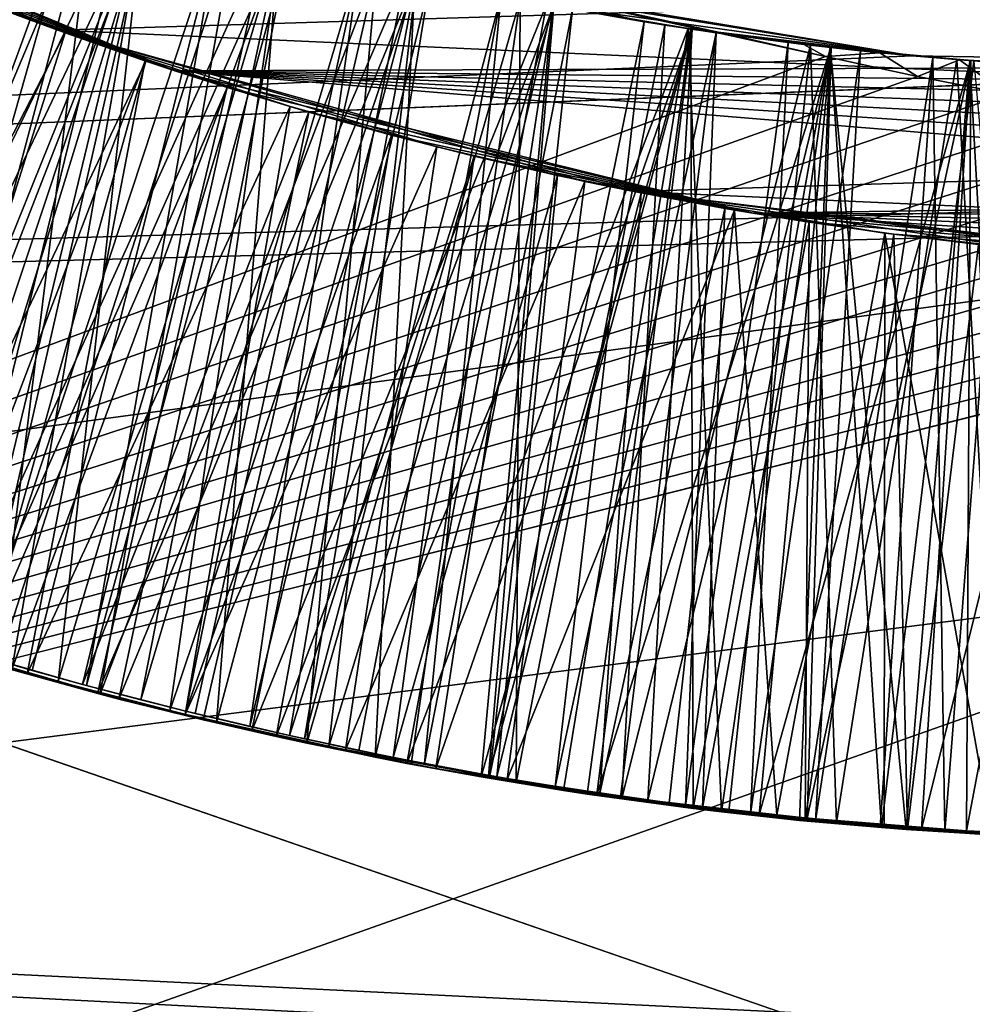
# Model space of a CAD drawing. Header units: metres. Extents: x -258 to 72, y -72 to 102.
# Tile 109 of 256: x -30.69 to -30.156, y -2.624 to -2.071. Entities that reach past the tile are written whole.
import ezdxf

# ---------------------------------------------------------------- set-up
doc = ezdxf.new("R2010")
doc.units = ezdxf.units.M
doc.layers.add('solid_FREESTAND_ASM_SW0005', color=7, linetype='CONTINUOUS')

msp = doc.modelspace()

# ---------------------------------------------------------------- linework, layer by layer
at = {"layer": 'solid_FREESTAND_ASM_SW0005'}
for points in [[(-76.866859, 13.5, 45.799999), (-18.621225, -13.5, 45.799999), (-19.621469, -11.999912, 45.799999)], [(-76.866859, -13.5, 45.799999), (-18.621225, -13.5, 45.799999), (-76.866859, 13.5, 45.799999)], [(-76.866859, 13.5, 45.799999), (-19.621469, -11.999912, 45.799999), (-20.501156, -10.426056, 45.799999)], [(-76.866859, 13.5, 45.799999), (-20.501156, -10.426056, 45.799999), (-21.254854, -8.788127, 45.799999)], [(-76.866859, 13.5, 45.799999), (-21.254854, -8.788127, 45.799999), (-21.877932, -7.096202, 45.799999)], [(-76.866859, 13.5, 45.799999), (-21.877932, -7.096202, 45.799999), (-22.366564, -5.36067, 45.799999)], [(-76.866859, 13.5, 45.799999), (-22.366564, -5.36067, 45.799999), (-22.717751, -3.592184, 45.799999)], [(-76.866859, 13.5, 45.799999), (-22.717751, -3.592184, 45.799999), (-22.929329, -1.801623, 45.799999)], [(-86.5, 5.75, 111.550003), (-86.5, -5.75, 111.550003), (-24.43742, -5.75, 111.550003)], [(-24.43742, 5.75, 111.550003), (-86.5, 5.75, 111.550003), (-24.43742, -5.75, 111.550003)], [(-56.184334, -5.75, 103.550003), (-25.868656, 5.75001, 103.550003), (-26.203732, 3.95151, 103.550003)], [(-56.184334, 5.75, 103.550003), (-25.868656, 5.75001, 103.550003), (-56.184334, -5.75, 103.550003)], [(-56.184334, -5.75, 103.550003), (-26.203732, 3.95151, 103.550003), (-26.217653, 3.858066, 103.550003)], [(-56.184334, -5.75, 103.550003), (-26.217653, 3.858066, 103.550003), (-26.414162, 2.131207, 103.550003)], [(-56.184334, -5.75, 103.550003), (-26.414162, 2.131207, 103.550003), (-26.429197, 1.935864, 103.550003)], [(-56.184334, -5.75, 103.550003), (-26.429197, 1.935864, 103.550003), (-26.49826, 0.303701, 103.550003)], [(-56.184334, -5.75, 103.550003), (-26.49826, 0.303701, 103.550003), (-26.500002, 0.004287, 103.550003)], [(72.351036, -4.645123, -887), (-72.5, 0, -887), (72.5, 0, -887)], [(72.351036, -4.645123, -887), (-72.351036, -4.645118, -887), (-72.5, 0, -887)], [(-56.184334, -5.75, 103.550003), (-26.500002, 0.004287, 103.550003), (-26.443668, -1.726965, 103.550003)], [(-32.785225, -3.39164, -872.137024), (-23.200001, 0, -872), (-32.886406, 0, -872.135803)], [(-32.785225, -3.39164, -872.137024), (-23.126789, -1.841652, -872), (-23.200001, 0, -872)], [(-36, -2.345094, 43.711533), (-36, -1.178601, 43.890228), (-23.40999, -1.987368, 43.779236)], [(-56.184334, -5.75, 103.550003), (-26.443668, -1.726965, 103.550003), (-26.429745, -1.928356, 103.550003)], [(-32.785225, -3.39164, -872.137024), (-22.901047, -3.712451, -872), (-23.126789, -1.841652, -872)], [(-30.899071, -1.897807, 17.515303), (-30.601948, -2.01188, 17.518845), (-32.105709, -2.78632, 17.729038)], [(-56.184334, -5.75, 103.550003), (-26.429745, -1.928356, 103.550003), (-26.233105, -3.751554, 103.550003)], [(-30.496677, -2.040419, 20.830074), (-30.793953, -1.944129, 20.813362), (-36, -2.345094, 20.88847)], [(-30.974293, -1.938889, 18.700001), (-30.668686, -2.077121, 18.700001), (-29.030853, -2.026467, 18.700001)], [(-30.974293, -1.938889, 18.700001), (-30.700146, -2.065407, 18.53838), (-30.668686, -2.077121, 18.700001)], [(-30.81711, -2.397263, 19.542219), (-30.648495, -1.997362, 19.294067), (-30.726387, -1.970371, 19.289017)], [(-30.60313, -2.099805, 17.799999), (-30.885162, -1.985067, 18.234501), (-30.91157, -1.971918, 17.799999)], [(-30.91157, -1.971918, 17.799999), (-29.391758, -2.063339, 17.799999), (-29.433376, -2.080054, 17.799999)], [(-30.91157, -1.971918, 17.799999), (-29.433376, -2.080054, 17.799999), (-29.475286, -2.095891, 17.799999)], [(-30.60313, -2.099805, 17.799999), (-30.91157, -1.971918, 17.799999), (-29.475286, -2.095891, 17.799999)], [(-30.70561, -1.977907, 20.689344), (-30.629166, -2.003535, 20.694136), (-30.81815, -2.395998, 20.441711)], [(-30.806805, -2.400779, 19.641737), (-30.694492, -1.981838, 19.890003), (-30.619713, -2.006479, 19.894659)], [(-30.656351, -1.994794, 17.693972), (-30.694956, -1.981675, 17.691519), (-30.804018, -2.398623, 17.941706)], [(-30.782022, -2.409181, 18.842819), (-30.694286, -1.98191, 19.08996), (-30.619493, -2.006546, 19.094606)], [(-30.756849, -2.416275, 20.343925), (-30.620285, -2.006302, 20.094954), (-30.69504, -1.981645, 20.090096)], [(-36, -2.345094, 43.711533), (-23.40999, -1.987368, 43.779236), (-23.293839, -2.971416, 43.564686)], [(-30.60313, -2.099805, 17.799999), (-30.841885, -2.005678, 18.236471), (-30.885162, -1.985067, 18.234501)], [(-30.81711, -2.397263, 19.542219), (-30.759914, -2.416154, 19.545355), (-30.648495, -1.997362, 19.294067)], [(-30.656351, -1.994794, 17.693972), (-30.804018, -2.398623, 17.941706), (-30.773897, -2.408597, 17.943331)], [(-30.6175, -2.00716, 17.696411), (-30.656351, -1.994794, 17.693972), (-30.773897, -2.408597, 17.943331)], [(-30.759914, -2.416154, 19.545355), (-30.702541, -2.433567, 19.548433), (-30.648495, -1.997362, 19.294067)], [(-30.702541, -2.433567, 19.548433), (-30.569649, -2.021262, 19.299067), (-30.648495, -1.997362, 19.294067)], [(-30.629166, -2.003535, 20.694136), (-30.732336, -2.423905, 20.445959), (-30.81815, -2.395998, 20.441711)], [(-30.629166, -2.003535, 20.694136), (-30.55179, -2.02621, 20.698895), (-30.732336, -2.423905, 20.445959)], [(-30.60313, -2.099805, 17.799999), (-30.79817, -2.025346, 18.238449), (-30.841885, -2.005678, 18.236471)], [(-30.721447, -2.427996, 19.645988), (-30.806805, -2.400779, 19.641737), (-30.619713, -2.006479, 19.894659)], [(-30.694536, -2.435646, 18.847364), (-30.782022, -2.409181, 18.842819), (-30.619493, -2.006546, 19.094606)], [(-30.6175, -2.00716, 17.696411), (-30.773897, -2.408597, 17.943331), (-30.7437, -2.418189, 17.944952)], [(-30.756849, -2.416275, 20.343925), (-30.668564, -2.442484, 20.348877), (-30.620285, -2.006302, 20.094954)], [(-30.6175, -2.00716, 17.696411), (-30.7437, -2.418189, 17.944952), (-30.713419, -2.427404, 17.946573)], [(-30.721447, -2.427996, 19.645988), (-30.619713, -2.006479, 19.894659), (-30.544125, -2.028282, 19.899294)], [(-30.578417, -2.01877, 17.698837), (-30.6175, -2.00716, 17.696411), (-30.713419, -2.427404, 17.946573)], [(-30.694536, -2.435646, 18.847364), (-30.619493, -2.006546, 19.094606), (-30.543903, -2.028342, 19.099237)], [(-30.668564, -2.442484, 20.348877), (-30.544695, -2.028129, 20.099855), (-30.620285, -2.006302, 20.094954)], [(-30.601948, -2.01188, 17.518845), (-30.238169, -2.091914, 17.514812), (-32.105709, -2.78632, 17.729038)], [(-30.601948, -2.01188, 17.518845), (-30.291523, -2.079667, 17.515291), (-30.238169, -2.091914, 17.514812)], [(-30.299549, -2.078526, 17.715538), (-30.291523, -2.079667, 17.515291), (-30.601948, -2.01188, 17.518845)], [(-30.339849, -2.072318, 17.713173), (-30.601948, -2.01188, 17.518845), (-30.380018, -2.065329, 17.710804)], [(-30.299549, -2.078526, 17.715538), (-30.601948, -2.01188, 17.518845), (-30.339849, -2.072318, 17.713173)], [(-36, -2.345094, 20.88847), (-23.289724, -3.001949, 21.043411), (-23.406885, -2.017088, 20.825949)], [(-29.878183, -2.096463, 20.840185), (-36, -2.345094, 20.88847), (-23.406885, -2.017088, 20.825949)], [(-30.578417, -2.01877, 17.698837), (-30.713419, -2.427404, 17.946573), (-30.683067, -2.436238, 17.948191)], [(-30.702541, -2.433567, 19.548433), (-30.644957, -2.449517, 19.551453), (-30.569649, -2.021262, 19.299067)], [(-30.578417, -2.01877, 17.698837), (-30.683067, -2.436238, 17.948191), (-30.652649, -2.44469, 17.949804)], [(-30.539114, -2.02962, 17.701252), (-30.578417, -2.01877, 17.698837), (-30.652649, -2.44469, 17.949804)], [(-30.644957, -2.449517, 19.551453), (-30.489902, -2.042057, 19.30402), (-30.569649, -2.021262, 19.299067)], [(-30.60313, -2.099805, 17.799999), (-30.754038, -2.044061, 18.240435), (-30.79817, -2.025346, 18.238449)], [(-30.55179, -2.02621, 20.698895), (-30.646296, -2.448549, 20.450144), (-30.732336, -2.423905, 20.445959)], [(-30.668686, -2.077121, 18.700001), (-29.347647, -2.136649, 18.700001), (-29.030853, -2.026467, 18.700001)], [(-30.55179, -2.02621, 20.698895), (-30.4736, -2.045899, 20.70364), (-30.646296, -2.448549, 20.450144)], [(-30.634537, -2.452244, 19.650309), (-30.721447, -2.427996, 19.645988), (-30.544125, -2.028282, 19.899294)], [(-30.605963, -2.458913, 18.851957), (-30.694536, -2.435646, 18.847364), (-30.543903, -2.028342, 19.099237)], [(-30.668564, -2.442484, 20.348877), (-30.579693, -2.465375, 20.35383), (-30.544695, -2.028129, 20.099855)], [(-30.539114, -2.02962, 17.701252), (-30.652649, -2.44469, 17.949804), (-30.622166, -2.452761, 17.951416)], [(-30.634537, -2.452244, 19.650309), (-30.544125, -2.028282, 19.899294), (-30.46776, -2.047242, 19.903925)], [(-30.499609, -2.039704, 17.703653), (-30.539114, -2.02962, 17.701252), (-30.622166, -2.452761, 17.951416)], [(-30.605963, -2.458913, 18.851957), (-30.543903, -2.028342, 19.099237), (-30.46755, -2.04729, 19.103872)], [(-30.579693, -2.465375, 20.35383), (-30.468315, -2.047115, 20.104786), (-30.544695, -2.028129, 20.099855)], [(-30.18965, -2.091419, 20.839264), (-30.496677, -2.040419, 20.830074), (-36, -2.345094, 20.88847)], [(-30.644957, -2.449517, 19.551453), (-30.587168, -2.464009, 19.554409), (-30.489902, -2.042057, 19.30402)], [(-30.499609, -2.039704, 17.703653), (-30.622166, -2.452761, 17.951416), (-30.591625, -2.460449, 17.953024)], [(-30.499609, -2.039704, 17.703653), (-30.591625, -2.460449, 17.953024), (-30.561054, -2.46775, 17.954628)], [(-30.587168, -2.464009, 19.554409), (-30.529045, -2.477084, 19.557314), (-30.489902, -2.042057, 19.30402)], [(-30.459913, -2.049019, 17.706045), (-30.499609, -2.039704, 17.703653), (-30.561054, -2.46775, 17.954628)], [(-30.529045, -2.477084, 19.557314), (-30.409372, -2.059712, 19.308931), (-30.489902, -2.042057, 19.30402)], [(-30.18965, -2.091419, 20.839264), (-30.4736, -2.045899, 20.70364), (-30.496677, -2.040419, 20.830074)], [(-30.60313, -2.099805, 17.799999), (-30.709509, -2.061816, 18.242422), (-30.754038, -2.044061, 18.240435)], [(-30.4736, -2.045899, 20.70364), (-30.559889, -2.470008, 20.454309), (-30.646296, -2.448549, 20.450144)], [(-30.546257, -2.473366, 19.654736), (-30.634537, -2.452244, 19.650309), (-30.46776, -2.047242, 19.903925)], [(-30.516701, -2.478909, 18.856575), (-30.605963, -2.458913, 18.851957), (-30.46755, -2.04729, 19.103872)], [(-30.579693, -2.465375, 20.35383), (-30.490667, -2.484859, 20.358732), (-30.468315, -2.047115, 20.104786)], [(-30.459913, -2.049019, 17.706045), (-30.561054, -2.46775, 17.954628), (-30.530466, -2.474659, 17.956224)], [(-30.4736, -2.045899, 20.70364), (-30.394712, -2.062572, 20.708389), (-30.559889, -2.470008, 20.454309)], [(-30.546257, -2.473366, 19.654736), (-30.46776, -2.047242, 19.903925), (-30.390739, -2.063328, 19.908567)], [(-30.420046, -2.057562, 17.708427), (-30.459913, -2.049019, 17.706045), (-30.530466, -2.474659, 17.956224)], [(-30.516701, -2.478909, 18.856575), (-30.46755, -2.04729, 19.103872), (-30.390537, -2.063366, 19.108522)], [(-30.490667, -2.484859, 20.358732), (-30.391256, -2.06323, 20.109722), (-30.468315, -2.047115, 20.104786)], [(-30.18965, -2.091419, 20.839264), (-30.394712, -2.062572, 20.708389), (-30.4736, -2.045899, 20.70364)], [(-30.420046, -2.057562, 17.708427), (-30.530466, -2.474659, 17.956224), (-30.499849, -2.481183, 17.957819)], [(-30.529045, -2.477084, 19.557314), (-30.470589, -2.488742, 19.560173), (-30.409372, -2.059712, 19.308931)], [(-30.420046, -2.057562, 17.708427), (-30.499849, -2.481183, 17.957819), (-30.463114, -2.488495, 17.959724)], [(-30.470589, -2.488742, 19.560173), (-30.411694, -2.499018, 19.563007), (-30.409372, -2.059712, 19.308931)], [(-30.380018, -2.065329, 17.710804), (-30.420046, -2.057562, 17.708427), (-30.463114, -2.488495, 17.959724)], [(-30.411694, -2.499018, 19.563007), (-30.328209, -2.074194, 19.313805), (-30.409372, -2.059712, 19.308931)], [(-30.409372, -2.059712, 19.308931), (-30.328209, -2.074194, 19.313805), (-30.390537, -2.063366, 19.108522)], [(-30.709509, -2.061816, 18.242422), (-30.664608, -2.0786, 18.24441), (-30.825872, -2.391131, 18.040323)], [(-30.619841, -2.094241, 18.54505), (-30.700146, -2.065407, 18.53838), (-30.744307, -2.421023, 18.745165)], [(-30.60313, -2.099805, 17.799999), (-30.664608, -2.0786, 18.24441), (-30.709509, -2.061816, 18.242422)], [(-30.668686, -2.077121, 18.700001), (-30.700146, -2.065407, 18.53838), (-30.619841, -2.094241, 18.54505)], [(-30.394712, -2.062572, 20.708389), (-30.472919, -2.488335, 20.458506), (-30.559889, -2.470008, 20.454309)], [(-30.456791, -2.491282, 19.659267), (-30.546257, -2.473366, 19.654736), (-30.390739, -2.063328, 19.908567)], [(-30.427172, -2.495598, 18.8612), (-30.516701, -2.478909, 18.856575), (-30.390537, -2.063366, 19.108522)], [(-30.490667, -2.484859, 20.358732), (-30.431292, -2.49596, 20.361954), (-30.391256, -2.06323, 20.109722)], [(-30.394712, -2.062572, 20.708389), (-30.315243, -2.076204, 20.713156), (-30.472919, -2.488335, 20.458506)], [(-30.380018, -2.065329, 17.710804), (-30.463114, -2.488495, 17.959724), (-30.426422, -2.495238, 17.961618)], [(-30.456791, -2.491282, 19.659267), (-30.390739, -2.063328, 19.908567), (-30.313183, -2.076516, 19.913231)], [(-30.431292, -2.49596, 20.361954), (-30.313656, -2.076444, 20.114647), (-30.391256, -2.06323, 20.109722)], [(-30.427172, -2.495598, 18.8612), (-30.390537, -2.063366, 19.108522), (-30.312992, -2.076544, 19.113199)], [(-30.339849, -2.072318, 17.713173), (-30.380018, -2.065329, 17.710804), (-30.426422, -2.495238, 17.961618)], [(-30.18965, -2.091419, 20.839264), (-30.315243, -2.076204, 20.713156), (-30.394712, -2.062572, 20.708389)], [(-30.391256, -2.06323, 20.109722), (-30.313656, -2.076444, 20.114647), (-30.390739, -2.063328, 19.908567)], [(-30.313656, -2.076444, 20.114647), (-30.313183, -2.076516, 19.913231), (-30.390739, -2.063328, 19.908567)], [(-30.328209, -2.074194, 19.313805), (-30.312992, -2.076544, 19.113199), (-30.390537, -2.063366, 19.108522)], [(-30.315243, -2.076204, 20.713156), (-30.38517, -2.503539, 20.46278), (-30.472919, -2.488335, 20.458506)], [(-30.366379, -2.505933, 19.663891), (-30.456791, -2.491282, 19.659267), (-30.313183, -2.076516, 19.913231)], [(-30.431292, -2.49596, 20.361954), (-30.371843, -2.505561, 20.365126), (-30.313656, -2.076444, 20.114647)], [(-30.337753, -2.508993, 18.865814), (-30.427172, -2.495598, 18.8612), (-30.312992, -2.076544, 19.113199)], [(-30.339849, -2.072318, 17.713173), (-30.426422, -2.495238, 17.961618), (-30.38978, -2.501418, 17.963503)], [(-30.411694, -2.499018, 19.563007), (-30.352348, -2.507903, 19.565821), (-30.328209, -2.074194, 19.313805)], [(-30.299549, -2.078526, 17.715538), (-30.339849, -2.072318, 17.713173), (-30.38978, -2.501418, 17.963503)], [(-30.315243, -2.076204, 20.713156), (-30.296446, -2.515587, 20.467173), (-30.38517, -2.503539, 20.46278)], [(-30.371843, -2.505561, 20.365126), (-30.312342, -2.513672, 20.368248), (-30.313656, -2.076444, 20.114647)], [(-30.366379, -2.505933, 19.663891), (-30.313183, -2.076516, 19.913231), (-30.23517, -2.086791, 19.917925)], [(-30.352348, -2.507903, 19.565821), (-30.246542, -2.085478, 19.318651), (-30.328209, -2.074194, 19.313805)], [(-30.337753, -2.508993, 18.865814), (-30.312992, -2.076544, 19.113199), (-30.235001, -2.08681, 19.11791)], [(-30.328209, -2.074194, 19.313805), (-30.246542, -2.085478, 19.318651), (-30.312992, -2.076544, 19.113199)], [(-30.315243, -2.076204, 20.713156), (-30.23531, -2.086775, 20.717951), (-30.296446, -2.515587, 20.467173)], [(-30.18965, -2.091419, 20.839264), (-30.23531, -2.086775, 20.717951), (-30.315243, -2.076204, 20.713156)], [(-30.313656, -2.076444, 20.114647), (-30.235611, -2.086741, 20.119553), (-30.313183, -2.076516, 19.913231)], [(-30.312342, -2.513672, 20.368248), (-30.235611, -2.086741, 20.119553), (-30.313656, -2.076444, 20.114647)], [(-30.235611, -2.086741, 20.119553), (-30.23517, -2.086791, 19.917925), (-30.313183, -2.076516, 19.913231)], [(-30.246542, -2.085478, 19.318651), (-30.235001, -2.08681, 19.11791), (-30.312992, -2.076544, 19.113199)], [(-30.664608, -2.0786, 18.24441), (-30.769423, -2.410044, 18.04351), (-30.825872, -2.391131, 18.040323)], [(-30.664608, -2.0786, 18.24441), (-30.619352, -2.094406, 18.246393), (-30.769423, -2.410044, 18.04351)], [(-30.668686, -2.077121, 18.700001), (-30.345686, -2.167516, 18.700001), (-29.347647, -2.136649, 18.700001)], [(-30.668686, -2.077121, 18.700001), (-30.619841, -2.094241, 18.54505), (-30.538486, -2.119953, 18.551777)], [(-30.668686, -2.077121, 18.700001), (-30.538486, -2.119953, 18.551777), (-30.456205, -2.142504, 18.558582)], [(-30.668686, -2.077121, 18.700001), (-30.456205, -2.142504, 18.558582), (-30.37311, -2.161864, 18.565479)], [(-30.668686, -2.077121, 18.700001), (-30.37311, -2.161864, 18.565479), (-30.345686, -2.167516, 18.700001)], [(-30.60313, -2.099805, 17.799999), (-30.619352, -2.094406, 18.246393), (-30.664608, -2.0786, 18.24441)], [(-30.299549, -2.078526, 17.715538), (-30.38978, -2.501418, 17.963503), (-30.353191, -2.507037, 17.965376)], [(-30.299549, -2.078526, 17.715538), (-30.353191, -2.507037, 17.965376), (-30.316671, -2.512096, 17.967237)], [(-30.259138, -2.08395, 17.717901), (-30.299549, -2.078526, 17.715538), (-30.316671, -2.512096, 17.967237)], [(-30.259138, -2.08395, 17.717901), (-30.291523, -2.079667, 17.515291), (-30.299549, -2.078526, 17.715538)], [(-30.250372, -2.085021, 17.517242), (-30.238169, -2.091914, 17.514812), (-30.291523, -2.079667, 17.515291)], [(-30.259138, -2.08395, 17.717901), (-30.250372, -2.085021, 17.517242), (-30.291523, -2.079667, 17.515291)], [(-30.275414, -2.51727, 19.668579), (-30.366379, -2.505933, 19.663891), (-30.23517, -2.086791, 19.917925)], [(-30.352348, -2.507903, 19.565821), (-30.292465, -2.5154, 19.568632), (-30.246542, -2.085478, 19.318651)], [(-30.248423, -2.519181, 18.870417), (-30.337753, -2.508993, 18.865814), (-30.235001, -2.08681, 19.11791)], [(-30.259138, -2.08395, 17.717901), (-30.316671, -2.512096, 17.967237), (-30.280237, -2.516599, 17.96909)], [(-30.312342, -2.513672, 20.368248), (-30.252737, -2.520303, 20.371317), (-30.235611, -2.086741, 20.119553)], [(-30.23531, -2.086775, 20.717951), (-30.20672, -2.524415, 20.471706), (-30.296446, -2.515587, 20.467173)], [(-30.292465, -2.5154, 19.568632), (-30.232042, -2.521497, 19.571451), (-30.246542, -2.085478, 19.318651)], [(-30.218628, -2.088588, 17.720266), (-30.259138, -2.08395, 17.717901), (-30.280237, -2.516599, 17.96909)], [(-30.275414, -2.51727, 19.668579), (-30.23517, -2.086791, 19.917925), (-30.156816, -2.094137, 19.922655)], [(-30.218628, -2.088588, 17.720266), (-30.250372, -2.085021, 17.517242), (-30.259138, -2.08395, 17.717901)], [(-30.252737, -2.520303, 20.371317), (-30.193029, -2.52547, 20.37434), (-30.235611, -2.086741, 20.119553)], [(-30.250372, -2.085021, 17.517242), (-30.207657, -2.089708, 17.519434), (-30.238169, -2.091914, 17.514812)], [(-30.218628, -2.088588, 17.720266), (-30.207657, -2.089708, 17.519434), (-30.250372, -2.085021, 17.517242)], [(-30.248423, -2.519181, 18.870417), (-30.235001, -2.08681, 19.11791), (-30.156664, -2.094148, 19.12266)], [(-30.246542, -2.085478, 19.318651), (-30.164492, -2.093548, 19.323484), (-30.235001, -2.08681, 19.11791)], [(-30.232042, -2.521497, 19.571451), (-30.164492, -2.093548, 19.323484), (-30.246542, -2.085478, 19.318651)], [(-30.235611, -2.086741, 20.119553), (-30.157232, -2.094106, 20.124426), (-30.23517, -2.086791, 19.917925)], [(-30.193029, -2.52547, 20.37434), (-30.157232, -2.094106, 20.124426), (-30.235611, -2.086741, 20.119553)], [(-30.23531, -2.086775, 20.717951), (-30.155031, -2.09427, 20.722778), (-30.20672, -2.524415, 20.471706)], [(-30.18965, -2.091419, 20.839264), (-30.155031, -2.09427, 20.722778), (-30.23531, -2.086775, 20.717951)], [(-30.157232, -2.094106, 20.124426), (-30.156816, -2.094137, 19.922655), (-30.23517, -2.086791, 19.917925)], [(-30.164492, -2.093548, 19.323484), (-30.156664, -2.094148, 19.12266), (-30.235001, -2.08681, 19.11791)], [(-29.878183, -2.096463, 20.840185), (-30.18965, -2.091419, 20.839264), (-36, -2.345094, 20.88847)], [(-30.238169, -2.091914, 17.514812), (-30.186544, -2.102973, 17.514233), (-32.105709, -2.78632, 17.729038)], [(-30.218628, -2.088588, 17.720266), (-30.280237, -2.516599, 17.96909), (-30.24386, -2.520553, 17.97093)], [(-30.178038, -2.092439, 17.722633), (-30.218628, -2.088588, 17.720266), (-30.24386, -2.520553, 17.97093)], [(-30.178038, -2.092439, 17.722633), (-30.24386, -2.520553, 17.97093), (-30.207523, -2.52396, 17.972761)], [(-30.207657, -2.089708, 17.519434), (-30.186544, -2.102973, 17.514233), (-30.238169, -2.091914, 17.514812)], [(-30.178038, -2.092439, 17.722633), (-30.207657, -2.089708, 17.519434), (-30.218628, -2.088588, 17.720266)], [(-30.207657, -2.089708, 17.519434), (-30.163017, -2.093663, 17.521927), (-30.186544, -2.102973, 17.514233)], [(-30.178038, -2.092439, 17.722633), (-30.163017, -2.093663, 17.521927), (-30.207657, -2.089708, 17.519434)], [(-30.178038, -2.092439, 17.722633), (-30.207523, -2.52396, 17.972761), (-30.171249, -2.526822, 17.974583)], [(-29.878183, -2.096463, 20.840185), (-30.155031, -2.09427, 20.722778), (-30.18965, -2.091419, 20.839264)], [(-30.137379, -2.095502, 17.725006), (-30.163017, -2.093663, 17.521927), (-30.178038, -2.092439, 17.722633)], [(-30.137379, -2.095502, 17.725006), (-30.178038, -2.092439, 17.722633), (-30.171249, -2.526822, 17.974583)], [(-30.619352, -2.094406, 18.246393), (-30.712393, -2.427708, 18.046694), (-30.769423, -2.410044, 18.04351)], [(-30.619841, -2.094241, 18.54505), (-30.744307, -2.421023, 18.745165), (-30.68597, -2.438051, 18.748049)], [(-30.619352, -2.094406, 18.246393), (-30.573767, -2.109227, 18.248369), (-30.712393, -2.427708, 18.046694)], [(-30.538486, -2.119953, 18.551777), (-30.619841, -2.094241, 18.54505), (-30.68597, -2.438051, 18.748049)], [(-30.60313, -2.099805, 17.799999), (-30.573767, -2.109227, 18.248369), (-30.619352, -2.094406, 18.246393)], [(-30.60313, -2.099805, 17.799999), (-29.475286, -2.095891, 17.799999), (-29.517454, -2.110837, 17.799999)], [(-30.184362, -2.525275, 19.673304), (-30.275414, -2.51727, 19.668579), (-30.156816, -2.094137, 19.922655)], [(-30.15909, -2.52623, 18.875011), (-30.248423, -2.519181, 18.870417), (-30.156664, -2.094148, 19.12266)], [(-30.232042, -2.521497, 19.571451), (-30.140425, -2.527959, 19.575714), (-30.164492, -2.093548, 19.323484)], [(-30.155031, -2.09427, 20.722778), (-30.116039, -2.529986, 20.476368), (-30.20672, -2.524415, 20.471706)], [(-30.193029, -2.52547, 20.37434), (-30.133141, -2.529191, 20.377329), (-30.157232, -2.094106, 20.124426)], [(-30.163017, -2.093663, 17.521927), (-30.136683, -2.112827, 17.513546), (-30.186544, -2.102973, 17.514233)], [(-30.184362, -2.525275, 19.673304), (-30.156816, -2.094137, 19.922655), (-30.078255, -2.098541, 19.927425)], [(-30.093658, -2.529982, 19.678034), (-30.184362, -2.525275, 19.673304), (-30.078255, -2.098541, 19.927425)], [(-30.137379, -2.095502, 17.725006), (-30.171249, -2.526822, 17.974583), (-30.135017, -2.529141, 17.976397)], [(-30.164492, -2.093548, 19.323484), (-30.082191, -2.098391, 19.32832), (-30.156664, -2.094148, 19.12266)], [(-30.140425, -2.527959, 19.575714), (-30.082191, -2.098391, 19.32832), (-30.164492, -2.093548, 19.323484)], [(-30.163017, -2.093663, 17.521927), (-30.117517, -2.096709, 17.524549), (-30.136683, -2.112827, 17.513546)], [(-30.137379, -2.095502, 17.725006), (-30.117517, -2.096709, 17.524549), (-30.163017, -2.093663, 17.521927)], [(-30.15909, -2.52623, 18.875011), (-30.156664, -2.094148, 19.12266), (-30.078114, -2.098547, 19.127447)], [(-30.069664, -2.530178, 18.879606), (-30.15909, -2.52623, 18.875011), (-30.078114, -2.098547, 19.127447)], [(-30.157232, -2.094106, 20.124426), (-30.078642, -2.098527, 20.129259), (-30.156816, -2.094137, 19.922655)], [(-30.133141, -2.529191, 20.377329), (-30.078642, -2.098527, 20.129259), (-30.157232, -2.094106, 20.124426)], [(-30.078642, -2.098527, 20.129259), (-30.078255, -2.098541, 19.927425), (-30.156816, -2.094137, 19.922655)], [(-30.082191, -2.098391, 19.32832), (-30.078114, -2.098547, 19.127447), (-30.156664, -2.094148, 19.12266)], [(-30.186544, -2.102973, 17.514233), (-30.136683, -2.112827, 17.513546), (-32.105709, -2.78632, 17.729038)], [(-30.278955, -2.179769, 17.799999), (-30.573767, -2.109227, 18.248369), (-30.60313, -2.099805, 17.799999)], [(-30.60313, -2.099805, 17.799999), (-29.517454, -2.110837, 17.799999), (-29.559849, -2.124884, 17.799999)], [(-30.60313, -2.099805, 17.799999), (-29.559849, -2.124884, 17.799999), (-29.602421, -2.138021, 17.799999)], [(-30.60313, -2.099805, 17.799999), (-29.602421, -2.138021, 17.799999), (-29.645123, -2.150234, 17.799999)], [(-30.60313, -2.099805, 17.799999), (-29.645123, -2.150234, 17.799999), (-29.68792, -2.161524, 17.799999)], [(-30.60313, -2.099805, 17.799999), (-29.68792, -2.161524, 17.799999), (-29.730757, -2.171881, 17.799999)], [(-30.278955, -2.179769, 17.799999), (-30.60313, -2.099805, 17.799999), (-29.730757, -2.171881, 17.799999)], [(-30.573767, -2.109227, 18.248369), (-30.654894, -2.444081, 18.04986), (-30.712393, -2.427708, 18.046694)], [(-30.573767, -2.109227, 18.248369), (-30.527872, -2.123055, 18.250334), (-30.654894, -2.444081, 18.04986)], [(-30.278955, -2.179769, 17.799999), (-30.527872, -2.123055, 18.250334), (-30.573767, -2.109227, 18.248369)], [(-30.136683, -2.112827, 17.513546), (-30.088648, -2.121441, 17.512751), (-32.105709, -2.78632, 17.729038)], [(-30.538486, -2.119953, 18.551777), (-30.68597, -2.438051, 18.748049), (-30.597254, -2.461017, 18.752411)], [(-30.456205, -2.142504, 18.558582), (-30.538486, -2.119953, 18.551777), (-30.597254, -2.461017, 18.752411)], [(-30.088648, -2.121441, 17.512751), (-30.042074, -2.129005, 17.511854), (-32.105709, -2.78632, 17.729038)], [(-30.527872, -2.123055, 18.250334), (-30.596975, -2.459131, 18.053005), (-30.654894, -2.444081, 18.04986)], [(-30.527872, -2.123055, 18.250334), (-30.481689, -2.135884, 18.252281), (-30.596975, -2.459131, 18.053005)], [(-30.278955, -2.179769, 17.799999), (-30.481689, -2.135884, 18.252281), (-30.527872, -2.123055, 18.250334)], [(-30.042074, -2.129005, 17.511854), (-29.996868, -2.135562, 17.51086), (-32.105709, -2.78632, 17.729038)], [(-29.996868, -2.135562, 17.51086), (-29.952984, -2.141145, 17.509769), (-32.105709, -2.78632, 17.729038)], [(-30.481689, -2.135884, 18.252281), (-30.538866, -2.472801, 18.056114), (-30.596975, -2.459131, 18.053005)], [(-30.481689, -2.135884, 18.252281), (-30.435246, -2.147707, 18.254208), (-30.538866, -2.472801, 18.056114)], [(-30.278955, -2.179769, 17.799999), (-30.435246, -2.147707, 18.254208), (-30.481689, -2.135884, 18.252281)], [(-30.345686, -2.167516, 18.700001), (-29.677473, -2.197628, 18.700001), (-29.347647, -2.136649, 18.700001)], [(-29.952984, -2.141145, 17.509769), (-29.910023, -2.145987, 17.508602), (-32.105709, -2.78632, 17.729038)], [(-30.456205, -2.142504, 18.558582), (-30.597254, -2.461017, 18.752411), (-30.507317, -2.480815, 18.756847)], [(-30.37311, -2.161864, 18.565479), (-30.456205, -2.142504, 18.558582), (-30.507317, -2.480815, 18.756847)], [(-29.910023, -2.145987, 17.508602), (-29.862185, -2.150558, 17.50717), (-32.105709, -2.78632, 17.729038)], [(-30.435246, -2.147707, 18.254208), (-30.480665, -2.485071, 18.059181), (-30.538866, -2.472801, 18.056114)], [(-30.435246, -2.147707, 18.254208), (-30.388559, -2.15852, 18.256109), (-30.480665, -2.485071, 18.059181)], [(-30.278955, -2.179769, 17.799999), (-30.388559, -2.15852, 18.256109), (-30.435246, -2.147707, 18.254208)], [(-29.862185, -2.150558, 17.50717), (-29.815191, -2.154271, 17.505632), (-32.105709, -2.78632, 17.729038)], [(-29.815191, -2.154271, 17.505632), (-29.768995, -2.157167, 17.504), (-32.105709, -2.78632, 17.729038)], [(-29.768995, -2.157167, 17.504), (-29.723255, -2.159291, 17.50226), (-32.105709, -2.78632, 17.729038)], [(-29.723255, -2.159291, 17.50226), (-29.677719, -2.160707, 17.500412), (-32.105709, -2.78632, 17.729038)], [(-30.388559, -2.15852, 18.256109), (-30.422583, -2.495912, 18.062193), (-30.480665, -2.485071, 18.059181)], [(-30.388559, -2.15852, 18.256109), (-30.341658, -2.168316, 18.257977), (-30.422583, -2.495912, 18.062193)], [(-30.278955, -2.179769, 17.799999), (-30.341658, -2.168316, 18.257977), (-30.388559, -2.15852, 18.256109)], [(-29.677719, -2.160707, 17.500412), (-29.632267, -2.161396, 17.498447), (-32.105709, -2.78632, 17.729038)], [(-29.632267, -2.161396, 17.498447), (-22.818687, -2.882276, 17.328119), (-32.105709, -2.78632, 17.729038)], [(-30.37311, -2.161864, 18.565479), (-30.507317, -2.480815, 18.756847), (-30.416689, -2.497337, 18.761374)], [(-30.289316, -2.178005, 18.572451), (-30.37311, -2.161864, 18.565479), (-30.416689, -2.497337, 18.761374)], [(-30.345686, -2.167516, 18.700001), (-30.37311, -2.161864, 18.565479), (-30.289316, -2.178005, 18.572451)], [(-30.341658, -2.168316, 18.257977), (-30.364683, -2.505332, 18.065147), (-30.422583, -2.495912, 18.062193)], [(-30.341658, -2.168316, 18.257977), (-30.294561, -2.177093, 18.259808), (-30.364683, -2.505332, 18.065147)], [(-30.345686, -2.167516, 18.700001), (-30.01272, -2.207997, 18.700001), (-29.677473, -2.197628, 18.700001)], [(-30.345686, -2.167516, 18.700001), (-30.289316, -2.178005, 18.572451), (-30.204954, -2.190901, 18.579466)], [(-30.345686, -2.167516, 18.700001), (-30.204954, -2.190901, 18.579466), (-30.120153, -2.20053, 18.586502)], [(-30.345686, -2.167516, 18.700001), (-30.120153, -2.20053, 18.586502), (-30.035044, -2.206878, 18.593533)], [(-30.345686, -2.167516, 18.700001), (-30.035044, -2.206878, 18.593533), (-30.01272, -2.207997, 18.700001)], [(-30.278955, -2.179769, 17.799999), (-30.294561, -2.177093, 18.259808), (-30.341658, -2.168316, 18.257977)], [(-30.278955, -2.179769, 17.799999), (-29.730757, -2.171881, 17.799999), (-29.773664, -2.181318, 17.799999)], [(-30.289316, -2.178005, 18.572451), (-30.416689, -2.497337, 18.761374), (-30.325924, -2.510525, 18.765961)], [(-30.294561, -2.177093, 18.259808), (-30.307077, -2.513335, 18.068035), (-30.364683, -2.505332, 18.065147)], [(-30.289316, -2.178005, 18.572451), (-30.325924, -2.510525, 18.765961), (-30.265507, -2.517477, 18.769037)], [(-30.294561, -2.177093, 18.259808), (-30.247295, -2.184845, 18.261593), (-30.307077, -2.513335, 18.068035)], [(-30.278955, -2.179769, 17.799999), (-30.247295, -2.184845, 18.261593), (-30.294561, -2.177093, 18.259808)], [(-30.204954, -2.190901, 18.579466), (-30.289316, -2.178005, 18.572451), (-30.265507, -2.517477, 18.769037)], [(-30.278955, -2.179769, 17.799999), (-29.94643, -2.209988, 17.799999), (-30.247295, -2.184845, 18.261593)], [(-30.278955, -2.179769, 17.799999), (-29.773664, -2.181318, 17.799999), (-29.816647, -2.189843, 17.799999)], [(-30.278955, -2.179769, 17.799999), (-29.816647, -2.189843, 17.799999), (-29.859747, -2.197459, 17.799999)], [(-30.278955, -2.179769, 17.799999), (-29.859747, -2.197459, 17.799999), (-29.903013, -2.204175, 17.799999)], [(-30.278955, -2.179769, 17.799999), (-29.903013, -2.204175, 17.799999), (-29.94643, -2.209988, 17.799999)], [(-30.247295, -2.184845, 18.261593), (-30.249575, -2.519969, 18.070866), (-30.307077, -2.513335, 18.068035)], [(-30.247295, -2.184845, 18.261593), (-30.199877, -2.191571, 18.263334), (-30.249575, -2.519969, 18.070866)], [(-29.94643, -2.209988, 17.799999), (-30.199877, -2.191571, 18.263334), (-30.247295, -2.184845, 18.261593)], [(-30.204954, -2.190901, 18.579466), (-30.265507, -2.517477, 18.769037), (-30.205215, -2.52298, 18.772129)], [(-30.199877, -2.191571, 18.263334), (-30.192156, -2.525241, 18.073643), (-30.249575, -2.519969, 18.070866)], [(-30.204954, -2.190901, 18.579466), (-30.205215, -2.52298, 18.772129), (-30.145012, -2.527057, 18.77523)], [(-30.120153, -2.20053, 18.586502), (-30.204954, -2.190901, 18.579466), (-30.145012, -2.527057, 18.77523)], [(-30.199877, -2.191571, 18.263334), (-30.152321, -2.197268, 18.265022), (-30.192156, -2.525241, 18.073643)], [(-29.94643, -2.209988, 17.799999), (-30.152321, -2.197268, 18.265022), (-30.199877, -2.191571, 18.263334)], [(-30.152321, -2.197268, 18.265022), (-30.134615, -2.529163, 18.076393), (-30.192156, -2.525241, 18.073643)], [(-36, -3.48755, 43.415733), (-36, -2.345094, 43.711533), (-23.293839, -2.971416, 43.564686)], [(-36, -2.345094, 20.88847), (-36, -3.48755, 21.184269), (-23.289724, -3.001949, 21.043411)], [(-30.756849, -2.416275, 20.343925), (-30.732336, -2.423905, 20.445959), (-30.668564, -2.442484, 20.348877)], [(-30.744307, -2.421023, 18.745165), (-30.694536, -2.435646, 18.847364), (-30.68597, -2.438051, 18.748049)], [(-30.668564, -2.442484, 20.348877), (-30.732336, -2.423905, 20.445959), (-30.646296, -2.448549, 20.450144)], [(-30.702541, -2.433567, 19.548433), (-30.721447, -2.427996, 19.645988), (-30.634537, -2.452244, 19.650309)], [(-30.683067, -2.436238, 17.948191), (-30.713419, -2.427404, 17.946573), (-30.712393, -2.427708, 18.046694)], [(-30.683067, -2.436238, 17.948191), (-30.712393, -2.427708, 18.046694), (-30.654894, -2.444081, 18.04986)], [(-30.702541, -2.433567, 19.548433), (-30.634537, -2.452244, 19.650309), (-30.644957, -2.449517, 19.551453)], [(-30.68597, -2.438051, 18.748049), (-30.694536, -2.435646, 18.847364), (-30.605963, -2.458913, 18.851957)], [(-30.68597, -2.438051, 18.748049), (-30.605963, -2.458913, 18.851957), (-30.597254, -2.461017, 18.752411)], [(-30.652649, -2.44469, 17.949804), (-30.683067, -2.436238, 17.948191), (-30.654894, -2.444081, 18.04986)], [(-30.668564, -2.442484, 20.348877), (-30.646296, -2.448549, 20.450144), (-30.579693, -2.465375, 20.35383)], [(-30.652649, -2.44469, 17.949804), (-30.654894, -2.444081, 18.04986), (-30.596975, -2.459131, 18.053005)], [(-30.622166, -2.452761, 17.951416), (-30.652649, -2.44469, 17.949804), (-30.596975, -2.459131, 18.053005)], [(-30.579693, -2.465375, 20.35383), (-30.646296, -2.448549, 20.450144), (-30.559889, -2.470008, 20.454309)], [(-30.644957, -2.449517, 19.551453), (-30.634537, -2.452244, 19.650309), (-30.587168, -2.464009, 19.554409)], [(-30.587168, -2.464009, 19.554409), (-30.634537, -2.452244, 19.650309), (-30.546257, -2.473366, 19.654736)], [(-30.591625, -2.460449, 17.953024), (-30.622166, -2.452761, 17.951416), (-30.596975, -2.459131, 18.053005)], [(-30.597254, -2.461017, 18.752411), (-30.605963, -2.458913, 18.851957), (-30.516701, -2.478909, 18.856575)], [(-30.597254, -2.461017, 18.752411), (-30.516701, -2.478909, 18.856575), (-30.507317, -2.480815, 18.756847)], [(-30.591625, -2.460449, 17.953024), (-30.596975, -2.459131, 18.053005), (-30.538866, -2.472801, 18.056114)], [(-30.561054, -2.46775, 17.954628), (-30.591625, -2.460449, 17.953024), (-30.538866, -2.472801, 18.056114)], [(-30.587168, -2.464009, 19.554409), (-30.546257, -2.473366, 19.654736), (-30.529045, -2.477084, 19.557314)], [(-30.579693, -2.465375, 20.35383), (-30.559889, -2.470008, 20.454309), (-30.490667, -2.484859, 20.358732)], [(-30.530466, -2.474659, 17.956224), (-30.561054, -2.46775, 17.954628), (-30.538866, -2.472801, 18.056114)], [(-30.490667, -2.484859, 20.358732), (-30.559889, -2.470008, 20.454309), (-30.472919, -2.488335, 20.458506)], [(-30.529045, -2.477084, 19.557314), (-30.546257, -2.473366, 19.654736), (-30.456791, -2.491282, 19.659267)], [(-30.530466, -2.474659, 17.956224), (-30.538866, -2.472801, 18.056114), (-30.480665, -2.485071, 18.059181)], [(-30.499849, -2.481183, 17.957819), (-30.530466, -2.474659, 17.956224), (-30.480665, -2.485071, 18.059181)], [(-30.529045, -2.477084, 19.557314), (-30.456791, -2.491282, 19.659267), (-30.470589, -2.488742, 19.560173)], [(-30.507317, -2.480815, 18.756847), (-30.516701, -2.478909, 18.856575), (-30.427172, -2.495598, 18.8612)], [(-30.507317, -2.480815, 18.756847), (-30.427172, -2.495598, 18.8612), (-30.416689, -2.497337, 18.761374)], [(-30.463114, -2.488495, 17.959724), (-30.499849, -2.481183, 17.957819), (-30.480665, -2.485071, 18.059181)], [(-30.490667, -2.484859, 20.358732), (-30.472919, -2.488335, 20.458506), (-30.431292, -2.49596, 20.361954)], [(-30.463114, -2.488495, 17.959724), (-30.480665, -2.485071, 18.059181), (-30.422583, -2.495912, 18.062193)], [(-30.431292, -2.49596, 20.361954), (-30.472919, -2.488335, 20.458506), (-30.38517, -2.503539, 20.46278)], [(-30.470589, -2.488742, 19.560173), (-30.456791, -2.491282, 19.659267), (-30.411694, -2.499018, 19.563007)], [(-30.426422, -2.495238, 17.961618), (-30.463114, -2.488495, 17.959724), (-30.422583, -2.495912, 18.062193)], [(-30.411694, -2.499018, 19.563007), (-30.456791, -2.491282, 19.659267), (-30.366379, -2.505933, 19.663891)], [(-30.431292, -2.49596, 20.361954), (-30.38517, -2.503539, 20.46278), (-30.371843, -2.505561, 20.365126)], [(-30.416689, -2.497337, 18.761374), (-30.427172, -2.495598, 18.8612), (-30.337753, -2.508993, 18.865814)], [(-30.38978, -2.501418, 17.963503), (-30.426422, -2.495238, 17.961618), (-30.422583, -2.495912, 18.062193)], [(-30.38978, -2.501418, 17.963503), (-30.422583, -2.495912, 18.062193), (-30.364683, -2.505332, 18.065147)], [(-30.416689, -2.497337, 18.761374), (-30.337753, -2.508993, 18.865814), (-30.325924, -2.510525, 18.765961)], [(-30.411694, -2.499018, 19.563007), (-30.366379, -2.505933, 19.663891), (-30.352348, -2.507903, 19.565821)], [(-30.353191, -2.507037, 17.965376), (-30.38978, -2.501418, 17.963503), (-30.364683, -2.505332, 18.065147)], [(-30.371843, -2.505561, 20.365126), (-30.38517, -2.503539, 20.46278), (-30.296446, -2.515587, 20.467173)], [(-30.371843, -2.505561, 20.365126), (-30.296446, -2.515587, 20.467173), (-30.312342, -2.513672, 20.368248)], [(-30.352348, -2.507903, 19.565821), (-30.366379, -2.505933, 19.663891), (-30.275414, -2.51727, 19.668579)], [(-30.353191, -2.507037, 17.965376), (-30.364683, -2.505332, 18.065147), (-30.307077, -2.513335, 18.068035)], [(-30.316671, -2.512096, 17.967237), (-30.353191, -2.507037, 17.965376), (-30.307077, -2.513335, 18.068035)], [(-30.352348, -2.507903, 19.565821), (-30.275414, -2.51727, 19.668579), (-30.292465, -2.5154, 19.568632)], [(-30.325924, -2.510525, 18.765961), (-30.337753, -2.508993, 18.865814), (-30.248423, -2.519181, 18.870417)], [(-30.325924, -2.510525, 18.765961), (-30.248423, -2.519181, 18.870417), (-30.265507, -2.517477, 18.769037)], [(-30.280237, -2.516599, 17.96909), (-30.316671, -2.512096, 17.967237), (-30.307077, -2.513335, 18.068035)], [(-30.312342, -2.513672, 20.368248), (-30.296446, -2.515587, 20.467173), (-30.252737, -2.520303, 20.371317)], [(-30.280237, -2.516599, 17.96909), (-30.307077, -2.513335, 18.068035), (-30.249575, -2.519969, 18.070866)], [(-30.252737, -2.520303, 20.371317), (-30.296446, -2.515587, 20.467173), (-30.20672, -2.524415, 20.471706)], [(-30.292465, -2.5154, 19.568632), (-30.275414, -2.51727, 19.668579), (-30.232042, -2.521497, 19.571451)], [(-30.24386, -2.520553, 17.97093), (-30.280237, -2.516599, 17.96909), (-30.249575, -2.519969, 18.070866)], [(-30.232042, -2.521497, 19.571451), (-30.275414, -2.51727, 19.668579), (-30.184362, -2.525275, 19.673304)], [(-30.265507, -2.517477, 18.769037), (-30.248423, -2.519181, 18.870417), (-30.205215, -2.52298, 18.772129)], [(-30.252737, -2.520303, 20.371317), (-30.20672, -2.524415, 20.471706), (-30.193029, -2.52547, 20.37434)], [(-30.24386, -2.520553, 17.97093), (-30.249575, -2.519969, 18.070866), (-30.192156, -2.525241, 18.073643)], [(-30.205215, -2.52298, 18.772129), (-30.248423, -2.519181, 18.870417), (-30.15909, -2.52623, 18.875011)], [(-30.207523, -2.52396, 17.972761), (-30.24386, -2.520553, 17.97093), (-30.192156, -2.525241, 18.073643)], [(-30.232042, -2.521497, 19.571451), (-30.184362, -2.525275, 19.673304), (-30.140425, -2.527959, 19.575714)], [(-30.171249, -2.526822, 17.974583), (-30.207523, -2.52396, 17.972761), (-30.192156, -2.525241, 18.073643)], [(-30.205215, -2.52298, 18.772129), (-30.15909, -2.52623, 18.875011), (-30.145012, -2.527057, 18.77523)], [(-30.193029, -2.52547, 20.37434), (-30.20672, -2.524415, 20.471706), (-30.116039, -2.529986, 20.476368)], [(-30.193029, -2.52547, 20.37434), (-30.116039, -2.529986, 20.476368), (-30.133141, -2.529191, 20.377329)], [(-30.171249, -2.526822, 17.974583), (-30.192156, -2.525241, 18.073643), (-30.134615, -2.529163, 18.076393)], [(-30.140425, -2.527959, 19.575714), (-30.184362, -2.525275, 19.673304), (-30.093658, -2.529982, 19.678034)], [(-30.135017, -2.529141, 17.976397), (-30.171249, -2.526822, 17.974583), (-30.134615, -2.529163, 18.076393)], [(-30.145012, -2.527057, 18.77523), (-30.15909, -2.52623, 18.875011), (-30.069664, -2.530178, 18.879606)]]:
    msp.add_3dface(points, dxfattribs=at)

doc.saveas('drawing.dxf')
